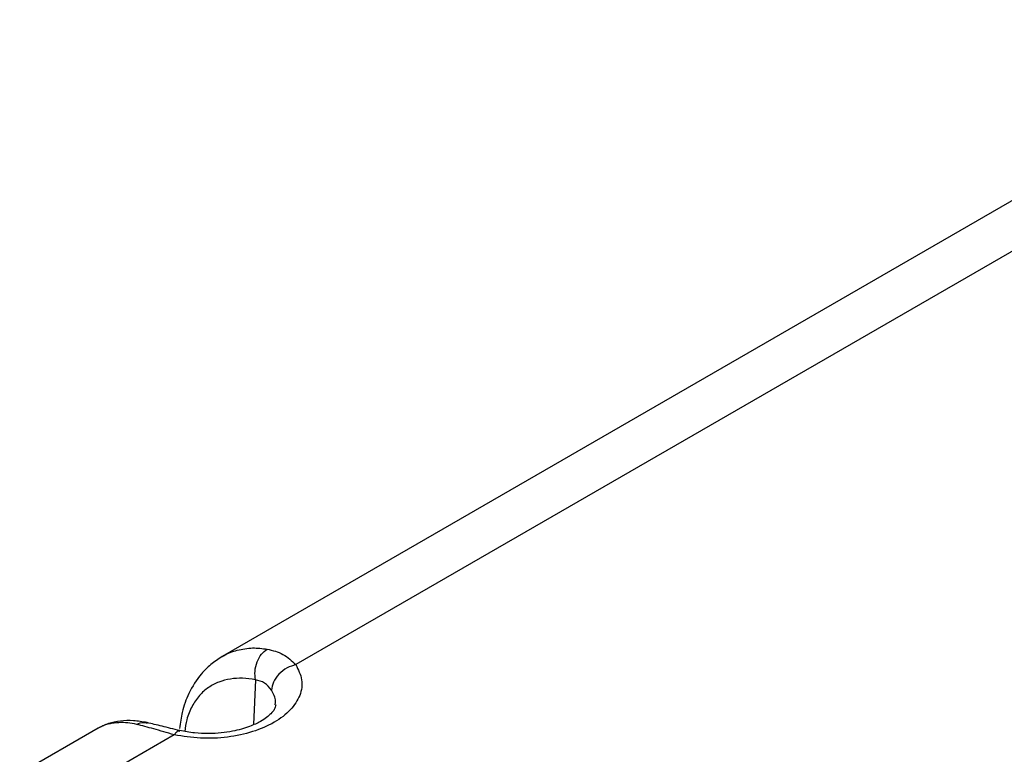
# Paper-space layout 'Sheet1' of a CAD drawing. Header units: millimetres. Extents: x -7 to 413, y -20 to 277.
# Tile 84 of 108: x 267 to 294, y 224 to 244. Entities that reach past the tile are written whole.
import ezdxf

# ---------------------------------------------------------------- set-up
doc = ezdxf.new("R2010")
doc.units = ezdxf.units.MM

psp = doc.layouts.new('Sheet1')

# ---------------------------------------------------------------- linework, layer by layer
at = {"color": 7, "linetype": 'Continuous', "lineweight": 25}
for p, q in [((298.013, 241.593), (272.761, 227.015)), ((300.044, 241.413), (274.729, 226.799)), ((269.446, 225.101), (267.343, 223.888)), ((271.477, 224.921), (269.384, 223.713))]:
    psp.add_line(p, q, dxfattribs=at)
at = {"color": 8, "linetype": 'Continuous', "lineweight": 25}
psp.add_line((273.651, 226.395), (273.598, 225.195), dxfattribs=at)
at = {"color": 7, "linetype": 'Continuous', "lineweight": 25}
for points, knots in [([(292.118, 210.59), (292.625, 210.657), (294, 210.839), (296.202, 211.238), (298.693, 211.812), (301.107, 212.493), (303.432, 213.267), (305.65, 214.121), (307.759, 215.047), (309.766, 216.032), (311.951, 217.217), (314.274, 218.619), (316.706, 220.248), (319.135, 222.019), (321.572, 223.922), (324.497, 226.324), (327.809, 229.13), (330.984, 231.764), (333.621, 233.823), (335.661, 235.33), (337.788, 236.796), (340.021, 238.213), (342.385, 239.565), (344.888, 240.84), (347.524, 242.023), (350.276, 243.112), (352.213, 243.74), (353.179, 244.053)], [0, 0, 0, 0, 0.0181844, 0.0492811, 0.0804962, 0.1117804, 0.1430495, 0.1741918, 0.2048489, 0.2355321, 0.2661989, 0.3095315, 0.352901, 0.3962582, 0.4461801, 0.4961067, 0.573894, 0.651674, 0.6902418, 0.7288301, 0.7674001, 0.8059431, 0.8446974, 0.883574, 0.9224649, 0.9612895, 1, 1, 1, 1]), ([(272.761, 227.015), (272.655, 226.947), (272.453, 226.815), (272.137, 226.496), (271.866, 226.075), (271.685, 225.57), (271.641, 225.239), (271.622, 225.094)], [0, 0, 0, 0, 0.170438, 0.327749, 0.602545, 0.826101, 1, 1, 1, 1]), ([(273.651, 226.395), (273.642, 226.471), (273.624, 226.628), (273.684, 226.876), (273.801, 227.09), (273.911, 227.173), (273.964, 227.213)], [0, 0, 0, 0, 0.24074, 0.499998, 0.759259, 1, 1, 1, 1]), ([(273.964, 227.213), (274.111, 227.178), (274.408, 227.106), (274.621, 226.902), (274.729, 226.799)], [0, 0, 0, 0, 0.4937023, 1, 1, 1, 1]), ([(274.729, 226.799), (274.795, 226.665), (274.926, 226.396), (274.864, 225.973), (274.612, 225.579), (274.174, 225.242), (273.589, 224.989), (272.907, 224.844), (272.174, 224.808), (271.709, 224.883), (271.477, 224.921)], [0, 0, 0, 0, 0.125, 0.25, 0.375, 0.5, 0.625, 0.75, 0.875, 1, 1, 1, 1]), ([(274.729, 226.799), (274.649, 226.774), (274.483, 226.723), (274.267, 226.552), (274.114, 226.337), (274.087, 226.188), (274.074, 226.116)], [0, 0, 0, 0, 0.240773, 0.5, 0.759229, 1, 1, 1, 1]), ([(274.074, 226.116), (274.02, 226.188), (273.912, 226.332), (273.738, 226.374), (273.651, 226.395)], [0, 0, 0, 0, 0.500677, 1, 1, 1, 1]), ([(274.19, 225.723), (274.183, 225.684), (274.172, 225.616), (274.084, 225.504), (273.96, 225.392), (273.766, 225.264), (273.471, 225.127), (273.105, 225.024), (272.728, 224.968), (272.386, 224.95), (272.008, 224.965), (271.756, 225.01), (271.624, 225.034)], [0, 0, 0, 0, 0.140265, 0.249608, 0.325481, 0.396243, 0.49823, 0.632266, 0.71172, 0.799456, 0.895531, 1, 1, 1, 1]), ([(270.751, 225.249), (270.628, 225.269), (270.38, 225.311), (270.033, 225.298), (269.713, 225.234), (269.535, 225.145), (269.446, 225.101)], [0, 0, 0, 0, 0.248862, 0.499179, 0.749809, 1, 1, 1, 1]), ([(271.477, 224.921), (271.287, 224.977), (270.911, 225.087), (270.62, 225.163), (270.476, 225.2)], [0, 0, 0, 0, 0.506085, 1, 1, 1, 1]), ([(271.624, 225.034), (271.46, 225.074), (271.132, 225.154), (270.878, 225.217), (270.751, 225.249)], [0, 0, 0, 0, 0.499912, 1, 1, 1, 1])]:
    psp.add_open_spline(points, degree=3, knots=knots, dxfattribs=at)
at = {"color": 8, "linetype": 'Continuous', "lineweight": 25}
for points, knots in [([(272.763, 227.011), (272.775, 227.02), (272.894, 227.105), (273.167, 227.194), (273.558, 227.265), (273.833, 227.23), (273.964, 227.213)], [0, 0, 0, 0, 0.034787, 0.355702, 0.692457, 1, 1, 1, 1]), ([(273.651, 226.395), (273.534, 226.412), (273.304, 226.445), (272.975, 226.423), (272.667, 226.344), (272.386, 226.196), (272.142, 225.98), (271.945, 225.69), (271.809, 225.368), (271.772, 225.12), (271.756, 225.014)], [0, 0, 0, 0, 0.127095, 0.250679, 0.37976, 0.506181, 0.63625, 0.767574, 0.899907, 1, 1, 1, 1]), ([(274.174, 225.723), (274.18, 225.756), (274.204, 225.889), (274.13, 226.019), (274.074, 226.116)], [0, 0, 0, 0, 0.248038, 1, 1, 1, 1]), ([(270.476, 225.2), (270.394, 225.215), (270.225, 225.245), (269.985, 225.252), (269.763, 225.226), (269.582, 225.174), (269.487, 225.12), (269.448, 225.098)], [0, 0, 0, 0, 0.201773, 0.416493, 0.64426, 0.853062, 1, 1, 1, 1]), ([(270.476, 225.2), (270.535, 225.228), (270.628, 225.271), (270.717, 225.246), (270.749, 225.236)], [0, 0, 0, 0, 0.636383, 1, 1, 1, 1]), ([(271.477, 224.921), (271.507, 224.962), (271.561, 225.036), (271.604, 225.027), (271.623, 225.023)], [0, 0, 0, 0, 0.561769, 1, 1, 1, 1])]:
    psp.add_open_spline(points, degree=3, knots=knots, dxfattribs=at)

doc.saveas('drawing.dxf')
